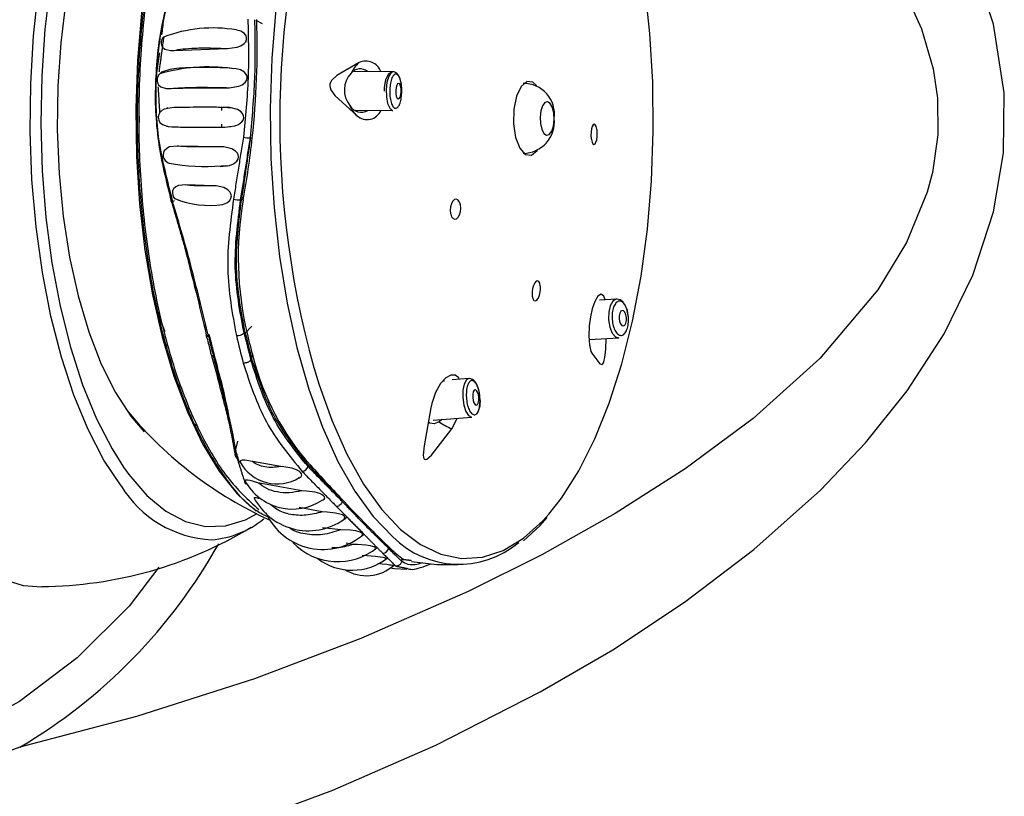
# Model space of a CAD drawing. Header units: millimetres. Extents: x 3813.37 to 3814.5, y 4795.07 to 4797.37.
# Tile 10 of 41: x 3813.7447 to 3813.8082, y 4795.9159 to 4795.9659. Entities that reach past the tile are written whole.
import ezdxf

# ---------------------------------------------------------------- set-up
doc = ezdxf.new("R2010")
doc.units = ezdxf.units.MM
doc.layers.add('SANINDUSA', color=3, linetype='Continuous')

msp = doc.modelspace()

# ---------------------------------------------------------------- linework, layer by layer
at = {"layer": 'SANINDUSA'}
for p, q in [((3813.760364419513, 4795.965650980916), (3813.75997327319, 4795.965863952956)), ((3813.754672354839, 4795.963928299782), (3813.758098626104, 4795.96405096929)), ((3813.768790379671, 4795.96255586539), (3813.766256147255, 4795.962574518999)), ((3813.757761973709, 4795.960054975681), (3813.757764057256, 4795.960258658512)), ((3813.76635362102, 4795.960073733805), (3813.768771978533, 4795.96005593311)), ((3813.757762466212, 4795.958984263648), (3813.757760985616, 4795.959172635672)), ((3813.757592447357, 4795.95772183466), (3813.754874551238, 4795.957761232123)), ((3813.757206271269, 4795.955206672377), (3813.755441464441, 4795.955267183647)), ((3813.754690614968, 4795.954226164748), (3813.754596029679, 4795.954202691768)), ((3813.759015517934, 4795.954298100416), (3813.758966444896, 4795.954308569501)), ((3813.759017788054, 4795.954299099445), (3813.759143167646, 4795.954353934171)), ((3813.783209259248, 4795.947905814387), (3813.7820813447, 4795.947841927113)), ((3813.759264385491, 4795.945703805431), (3813.759677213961, 4795.94615339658)), ((3813.759183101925, 4795.945721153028), (3813.759264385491, 4795.945703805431)), ((3813.781412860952, 4795.945299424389), (3813.78333038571, 4795.945409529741)), ((3813.7596565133, 4795.944150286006), (3813.759742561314, 4795.944257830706)), ((3813.7596565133, 4795.944150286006), (3813.759624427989, 4795.943972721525)), ((3813.772021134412, 4795.942643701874), (3813.772104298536, 4795.942638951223)), ((3813.773675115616, 4795.942783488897), (3813.772600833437, 4795.942700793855)), ((3813.774116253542, 4795.942501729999), (3813.774076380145, 4795.942564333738)), ((3813.751891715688, 4795.940351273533), (3813.752753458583, 4795.939342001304)), ((3813.771361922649, 4795.940098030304), (3813.773866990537, 4795.94029086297)), ((3813.771922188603, 4795.940141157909), (3813.771754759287, 4795.939989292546)), ((3813.772563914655, 4795.939535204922), (3813.772922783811, 4795.940218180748)), ((3813.758768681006, 4795.938738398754), (3813.758633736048, 4795.938206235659)), ((3813.761549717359, 4795.937113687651), (3813.759724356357, 4795.93742644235)), ((3813.751418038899, 4795.937076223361), (3813.751767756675, 4795.936591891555)), ((3813.763307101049, 4795.937111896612), (3813.763326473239, 4795.937219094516)), ((3813.763326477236, 4795.937219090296), (3813.763328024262, 4795.937222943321)), ((3813.762914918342, 4795.935550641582), (3813.760082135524, 4795.936068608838)), ((3813.765511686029, 4795.934860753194), (3813.765510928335, 4795.934857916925)), ((3813.764212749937, 4795.93418997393), (3813.762726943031, 4795.934475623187)), ((3813.765414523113, 4795.933034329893), (3813.764233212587, 4795.933158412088)), ((3813.767220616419, 4795.933205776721), (3813.767202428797, 4795.933105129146)), ((3813.766165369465, 4795.93209393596), (3813.765769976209, 4795.932175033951)), ((3813.769356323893, 4795.93111807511), (3813.76933695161, 4795.931010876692)), ((3813.769356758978, 4795.931123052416), (3813.769363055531, 4795.93119489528)), ((3813.769982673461, 4795.93102508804), (3813.769477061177, 4795.931110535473))]:
    msp.add_line(p, q, dxfattribs=at)
at = {"layer": 'SANINDUSA', "flags": 128}
for points in [[(3813.778270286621, 4795.92258654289), (3813.782937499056, 4795.925308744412), (3813.787566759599, 4795.928370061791), (3813.792026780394, 4795.931759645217), (3813.79631987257, 4795.935593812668), (3813.79921568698, 4795.938635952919), (3813.801908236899, 4795.941987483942), (3813.804291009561, 4795.945666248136), (3813.806143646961, 4795.949448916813), (3813.807483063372, 4795.95352795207), (3813.808116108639, 4795.957331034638), (3813.808169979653, 4795.961205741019), (3813.807481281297, 4795.965626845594), (3813.806103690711, 4795.96981861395), (3813.804224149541, 4795.973603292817), (3813.801962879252, 4795.977066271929), (3813.798374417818, 4795.981406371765), (3813.794442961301, 4795.985245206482), (3813.790321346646, 4795.988647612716), (3813.784030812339, 4795.993075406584), (3813.777631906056, 4795.996865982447), (3813.771225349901, 4796.000100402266), (3813.764911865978, 4796.002859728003)], [(3813.759853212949, 4795.995667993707), (3813.766234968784, 4795.99327225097), (3813.772725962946, 4795.990469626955), (3813.779336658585, 4795.987161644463), (3813.785943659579, 4795.983250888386), (3813.791966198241, 4795.978899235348), (3813.794884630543, 4795.976364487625), (3813.79765968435, 4795.973528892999), (3813.799865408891, 4795.970779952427), (3813.801786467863, 4795.96767217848), (3813.802838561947, 4795.965311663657), (3813.803581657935, 4795.962740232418), (3813.803857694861, 4795.960859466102), (3813.803881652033, 4795.958486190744), (3813.803533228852, 4795.956071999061), (3813.803200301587, 4795.954804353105), (3813.801874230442, 4795.951548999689), (3813.800022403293, 4795.94850386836), (3813.796276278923, 4795.944073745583), (3813.791981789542, 4795.940211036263), (3813.787607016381, 4795.936964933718), (3813.783098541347, 4795.934082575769), (3813.778374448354, 4795.931425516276), (3813.773631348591, 4795.929051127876)], [(3813.768753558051, 4795.98649928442), (3813.768007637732, 4795.985767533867), (3813.766798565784, 4795.984269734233), (3813.765667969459, 4795.982461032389), (3813.764630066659, 4795.980364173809), (3813.763697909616, 4795.978005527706), (3813.762883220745, 4795.975414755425), (3813.762196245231, 4795.972624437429), (3813.761645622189, 4795.969669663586), (3813.761238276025, 4795.966587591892), (3813.760979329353, 4795.963416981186), (3813.760872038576, 4795.960197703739), (3813.760917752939, 4795.95697024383), (3813.761115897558, 4795.953775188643), (3813.761463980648, 4795.950652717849), (3813.761957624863, 4795.94764209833), (3813.762590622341, 4795.944781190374), (3813.76335501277, 4795.942105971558), (3813.764241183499, 4795.93965008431), (3813.765237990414, 4795.937444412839), (3813.766332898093, 4795.935516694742), (3813.767512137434, 4795.933891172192), (3813.768760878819, 4795.932588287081), (3813.76877331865, 4795.932577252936)], [(3813.761291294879, 4795.985680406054), (3813.760493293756, 4795.985238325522), (3813.7592528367, 4795.984250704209), (3813.758069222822, 4795.982929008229), (3813.756958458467, 4795.981291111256), (3813.75593556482, 4795.979359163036), (3813.755014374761, 4795.977159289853), (3813.754207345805, 4795.974721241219), (3813.753525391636, 4795.97207798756), (3813.752977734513, 4795.969265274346), (3813.75257178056, 4795.966321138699), (3813.752313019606, 4795.963285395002), (3813.752204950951, 4795.960199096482), (3813.752249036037, 4795.957103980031), (3813.752444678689, 4795.954041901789), (3813.752789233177, 4795.951054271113), (3813.753278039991, 4795.948181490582), (3813.753904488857, 4795.945462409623), (3813.754660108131, 4795.942933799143), (3813.755534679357, 4795.940629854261), (3813.756516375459, 4795.938581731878), (3813.757591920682, 4795.936817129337), (3813.758746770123, 4795.935359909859), (3813.759965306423, 4795.934229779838)], [(3813.753255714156, 4795.984148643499), (3813.752680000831, 4795.98358625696), (3813.75153120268, 4795.982179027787), (3813.750459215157, 4795.980465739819), (3813.749478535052, 4795.978469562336), (3813.748602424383, 4795.976217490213), (3813.747842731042, 4795.973739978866), (3813.747209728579, 4795.971070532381), (3813.746711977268, 4795.968245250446), (3813.746356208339, 4795.965302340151), (3813.746147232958, 4795.962281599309), (3813.746087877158, 4795.959223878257), (3813.746178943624, 4795.956170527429), (3813.746419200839, 4795.953162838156), (3813.746805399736, 4795.950241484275), (3813.747332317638, 4795.947445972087), (3813.747992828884, 4795.944814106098), (3813.748778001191, 4795.942381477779), (3813.749677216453, 4795.940180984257), (3813.750678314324, 4795.938242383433), (3813.751418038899, 4795.937076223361)], [(3813.753306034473, 4795.98026821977), (3813.752394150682, 4795.97936303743), (3813.751356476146, 4795.977975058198), (3813.750402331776, 4795.976284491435), (3813.749547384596, 4795.9743190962), (3813.748805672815, 4795.972111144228), (3813.74818937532, 4795.96969689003), (3813.747708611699, 4795.967115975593), (3813.747371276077, 4795.96441077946), (3813.747182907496, 4795.961625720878), (3813.747146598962, 4795.958806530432), (3813.747262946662, 4795.955999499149), (3813.747530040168, 4795.953250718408), (3813.747943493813, 4795.95060532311), (3813.748496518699, 4795.948106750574), (3813.749180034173, 4795.945796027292), (3813.74998281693, 4795.943711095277), (3813.7508916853, 4795.941886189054), (3813.751891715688, 4795.940351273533)], [(3813.778820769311, 4795.934037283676), (3813.779639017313, 4795.935075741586), (3813.780758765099, 4795.936838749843), (3813.781788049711, 4795.938887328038), (3813.782713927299, 4795.941195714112), (3813.783524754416, 4795.94373487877), (3813.784210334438, 4795.946472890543), (3813.7847620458, 4795.949375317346), (3813.78517295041, 4795.952405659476), (3813.785437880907, 4795.955525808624), (3813.785553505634, 4795.958696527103), (3813.785518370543, 4795.961877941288), (3813.78533291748, 4795.965030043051), (3813.784999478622, 4795.968113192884), (3813.784843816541, 4795.969199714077)], [(3813.751258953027, 4795.935863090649), (3813.750154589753, 4795.937532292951), (3813.749137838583, 4795.939488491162), (3813.748221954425, 4795.941706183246), (3813.747418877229, 4795.944156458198), (3813.746739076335, 4795.946807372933), (3813.746191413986, 4795.949624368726), (3813.7457830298, 4795.952570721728), (3813.745519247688, 4795.955608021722), (3813.745403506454, 4795.958696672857), (3813.745437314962, 4795.961796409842), (3813.745620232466, 4795.964866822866), (3813.745949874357, 4795.967867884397)], [(3813.758098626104, 4795.96405096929), (3813.758744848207, 4795.964131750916), (3813.758984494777, 4795.964223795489), (3813.75920295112, 4795.964375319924), (3813.759297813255, 4795.964494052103), (3813.759352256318, 4795.964638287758), (3813.759352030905, 4795.964767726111), (3813.759315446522, 4795.964876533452), (3813.759212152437, 4795.96501426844), (3813.758986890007, 4795.965163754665), (3813.758693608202, 4795.965238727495)], [(3813.753991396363, 4795.964794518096), (3813.753954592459, 4795.964756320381), (3813.753884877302, 4795.964634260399), (3813.753842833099, 4795.964490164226), (3813.753839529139, 4795.964365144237), (3813.753861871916, 4795.964264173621), (3813.753929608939, 4795.964140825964), (3813.754084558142, 4795.964013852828), (3813.754436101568, 4795.963925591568), (3813.754672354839, 4795.963928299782), (3813.754672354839, 4795.963928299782)], [(3813.754405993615, 4795.962693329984), (3813.753870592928, 4795.962532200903), (3813.753677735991, 4795.962338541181), (3813.753617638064, 4795.962221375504), (3813.753583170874, 4795.962083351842), (3813.753583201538, 4795.961952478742), (3813.753608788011, 4795.961844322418), (3813.753679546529, 4795.961713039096), (3813.753833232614, 4795.961576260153), (3813.754162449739, 4795.961473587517), (3813.754360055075, 4795.961467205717)], [(3813.758221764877, 4795.961528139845), (3813.758845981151, 4795.961616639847), (3813.759061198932, 4795.961710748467), (3813.759252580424, 4795.961859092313), (3813.759341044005, 4795.9619849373), (3813.759385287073, 4795.96213548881), (3813.75937555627, 4795.962267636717), (3813.759329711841, 4795.962381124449), (3813.759210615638, 4795.962524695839), (3813.758963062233, 4795.962675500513), (3813.758681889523, 4795.962737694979)], [(3813.758682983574, 4795.962749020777), (3813.758417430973, 4795.962762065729), (3813.758367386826, 4795.962763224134)], [(3813.766601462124, 4795.963157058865), (3813.765152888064, 4795.962316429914), (3813.764817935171, 4795.961991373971), (3813.764747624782, 4795.961867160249), (3813.764713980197, 4795.96175473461), (3813.764707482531, 4795.961649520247), (3813.764722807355, 4795.961545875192), (3813.764781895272, 4795.961387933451), (3813.765042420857, 4795.961016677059), (3813.766470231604, 4795.959712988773)], [(3813.768789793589, 4795.962543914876), (3813.768675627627, 4795.962536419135), (3813.768473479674, 4795.962380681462), (3813.76837496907, 4795.962212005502), (3813.768307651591, 4795.962027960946), (3813.768256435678, 4795.961809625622), (3813.768220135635, 4795.961521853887), (3813.768211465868, 4795.961310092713)], [(3813.768790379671, 4795.96255586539), (3813.768657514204, 4795.962498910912), (3813.768505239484, 4795.962265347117), (3813.768394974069, 4795.961885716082), (3813.76834350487, 4795.96141781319), (3813.768358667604, 4795.960932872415), (3813.768438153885, 4795.960504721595), (3813.768569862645, 4795.960198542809), (3813.768733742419, 4795.960060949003), (3813.768771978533, 4795.96005593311)], [(3813.769327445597, 4795.961645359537), (3813.769319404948, 4795.961763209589), (3813.769291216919, 4795.961916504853), (3813.769228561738, 4795.962135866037), (3813.769145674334, 4795.962314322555), (3813.769026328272, 4795.962461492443), (3813.768857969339, 4795.962548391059), (3813.768789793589, 4795.962543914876)], [(3813.754360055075, 4795.961467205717), (3813.756142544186, 4795.961510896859), (3813.758221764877, 4795.961528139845)], [(3813.768956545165, 4795.96134808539), (3813.768962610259, 4795.96115410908), (3813.768994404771, 4795.960982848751), (3813.769047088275, 4795.960860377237), (3813.769112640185, 4795.960805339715), (3813.769181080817, 4795.960826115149), (3813.769241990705, 4795.960919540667), (3813.769286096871, 4795.961071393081), (3813.76930668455, 4795.961258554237), (3813.769300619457, 4795.961452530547), (3813.769268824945, 4795.961623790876), (3813.769216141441, 4795.96174626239), (3813.769150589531, 4795.961801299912), (3813.769082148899, 4795.961780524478), (3813.769021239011, 4795.96168709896), (3813.768977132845, 4795.961535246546), (3813.768956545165, 4795.96134808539)], [(3813.778027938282, 4795.961666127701), (3813.77779975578, 4795.961874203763), (3813.777404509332, 4795.961921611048), (3813.777031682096, 4795.961607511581), (3813.776738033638, 4795.960979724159), (3813.776568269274, 4795.960133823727), (3813.77654823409, 4795.959198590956), (3813.77668097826, 4795.95831640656), (3813.776946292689, 4795.957621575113), (3813.777303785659, 4795.957219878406), (3813.777699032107, 4795.957172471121), (3813.778071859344, 4795.957486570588), (3813.778093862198, 4795.957518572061)], [(3813.754531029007, 4795.96023970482), (3813.754047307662, 4795.960154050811), (3813.753887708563, 4795.960063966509), (3813.753748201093, 4795.959919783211), (3813.753687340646, 4795.959802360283), (3813.753655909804, 4795.95965940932), (3813.753661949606, 4795.959531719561), (3813.753691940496, 4795.959425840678), (3813.753769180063, 4795.959292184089), (3813.753934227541, 4795.95914604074), (3813.754293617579, 4795.959022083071), (3813.754530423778, 4795.959004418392)], [(3813.75426859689, 4795.96020303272), (3813.754245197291, 4795.960202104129), (3813.75420345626, 4795.960198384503)], [(3813.757952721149, 4795.958989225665), (3813.758592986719, 4795.959069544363), (3813.758825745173, 4795.959163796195), (3813.759032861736, 4795.959318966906), (3813.759118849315, 4795.95944025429), (3813.759162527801, 4795.959587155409), (3813.759152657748, 4795.959718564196), (3813.759107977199, 4795.959828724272), (3813.758994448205, 4795.959967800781), (3813.758758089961, 4795.960118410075), (3813.758268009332, 4795.96024302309), (3813.757954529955, 4795.960259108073)], [(3813.75833084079, 4795.960232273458), (3813.758241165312, 4795.960233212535), (3813.758144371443, 4795.960233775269)], [(3813.778674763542, 4795.958470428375), (3813.7788516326, 4795.958519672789), (3813.779007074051, 4795.958725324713), (3813.779117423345, 4795.959056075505), (3813.779165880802, 4795.959461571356), (3813.779145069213, 4795.959880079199), (3813.779058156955, 4795.960247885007), (3813.77891837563, 4795.960508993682), (3813.778747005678, 4795.960623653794), (3813.778570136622, 4795.96057440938), (3813.77841469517, 4795.960368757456), (3813.778304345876, 4795.960038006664), (3813.778255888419, 4795.959632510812), (3813.778276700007, 4795.95921400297), (3813.778363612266, 4795.958846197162), (3813.778503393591, 4795.958585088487), (3813.778674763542, 4795.958470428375)], [(3813.754206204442, 4795.959043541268), (3813.7542411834, 4795.959041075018), (3813.754272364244, 4795.959040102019)], [(3813.758141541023, 4795.959016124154), (3813.758251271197, 4795.959016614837), (3813.758340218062, 4795.959017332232)], [(3813.781564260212, 4795.958190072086), (3813.781606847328, 4795.958023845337), (3813.781664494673, 4795.957914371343), (3813.781731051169, 4795.957873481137), (3813.781799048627, 4795.957906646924), (3813.781860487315, 4795.958010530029), (3813.781908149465, 4795.958172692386), (3813.781936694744, 4795.958373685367), (3813.781943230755, 4795.958590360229), (3813.781927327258, 4795.958798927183), (3813.781918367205, 4795.958856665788), (3813.781875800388, 4795.959022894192), (3813.781818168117, 4795.959132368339), (3813.781751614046, 4795.959173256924), (3813.781683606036, 4795.959140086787), (3813.78162214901, 4795.959036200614), (3813.781574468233, 4795.958874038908), (3813.781545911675, 4795.958673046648), (3813.781539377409, 4795.958456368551), (3813.781555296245, 4795.958247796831), (3813.781564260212, 4795.958190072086)], [(3813.754874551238, 4795.957761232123), (3813.754385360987, 4795.957706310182), (3813.754201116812, 4795.957619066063), (3813.754045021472, 4795.957462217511), (3813.753991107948, 4795.957347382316), (3813.753968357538, 4795.957208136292), (3813.753981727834, 4795.957081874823), (3813.75401900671, 4795.956973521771), (3813.754108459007, 4795.956834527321), (3813.754292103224, 4795.956681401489), (3813.754356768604, 4795.956659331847)], [(3813.757637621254, 4795.956457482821), (3813.758252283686, 4795.956523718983), (3813.758506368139, 4795.956622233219), (3813.758727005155, 4795.956797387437), (3813.758800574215, 4795.956918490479), (3813.758831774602, 4795.957062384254), (3813.758813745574, 4795.957191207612), (3813.758762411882, 4795.957301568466), (3813.758639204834, 4795.957441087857), (3813.758391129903, 4795.957589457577), (3813.757882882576, 4795.957707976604), (3813.757592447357, 4795.95772183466)], [(3813.757715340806, 4795.956483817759), (3813.758058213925, 4795.956492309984), (3813.758114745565, 4795.956494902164)], [(3813.755441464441, 4795.955267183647), (3813.754958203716, 4795.955228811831), (3813.754781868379, 4795.955149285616), (3813.754637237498, 4795.955002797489), (3813.754583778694, 4795.954878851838), (3813.754568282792, 4795.954729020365), (3813.754591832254, 4795.95459410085), (3813.754642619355, 4795.954474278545), (3813.754716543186, 4795.954375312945)], [(3813.757820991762, 4795.954009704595), (3813.757862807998, 4795.954013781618), (3813.758085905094, 4795.954105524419), (3813.758273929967, 4795.95426841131), (3813.758343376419, 4795.954399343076), (3813.758365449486, 4795.954553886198), (3813.758337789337, 4795.954690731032), (3813.758275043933, 4795.954810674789), (3813.758138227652, 4795.954954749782), (3813.757885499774, 4795.955096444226), (3813.757395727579, 4795.955197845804), (3813.757206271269, 4795.955206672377), (3813.757206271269, 4795.955206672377)], [(3813.773115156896, 4795.954034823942), (3813.773051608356, 4795.954199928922), (3813.772960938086, 4795.954309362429), (3813.772853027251, 4795.954351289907), (3813.772739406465, 4795.954320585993), (3813.772632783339, 4795.954219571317), (3813.772545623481, 4795.954058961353), (3813.7724883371, 4795.95385730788), (3813.772467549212, 4795.953638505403), (3813.772485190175, 4795.95342798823), (3813.772498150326, 4795.95336823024), (3813.772561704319, 4795.953203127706), (3813.772652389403, 4795.953093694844), (3813.772760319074, 4795.953051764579), (3813.772873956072, 4795.953082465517), (3813.772980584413, 4795.953183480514), (3813.77306773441, 4795.953344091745), (3813.773125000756, 4795.953545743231), (3813.773145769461, 4795.953764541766), (3813.773128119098, 4795.953975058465), (3813.773115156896, 4795.954034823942)], [(3813.777755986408, 4795.948099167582), (3813.777794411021, 4795.947932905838), (3813.777857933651, 4795.94782302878), (3813.777938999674, 4795.947782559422), (3813.778028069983, 4795.947815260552), (3813.778115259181, 4795.947916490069), (3813.778191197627, 4795.948074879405), (3813.778247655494, 4795.948273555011), (3813.778278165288, 4795.948491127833), (3813.778278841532, 4795.948703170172), (3813.778272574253, 4795.948765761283), (3813.778234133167, 4795.94893202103), (3813.778170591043, 4795.94904189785), (3813.778089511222, 4795.949082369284), (3813.778000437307, 4795.949049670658), (3813.777913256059, 4795.948948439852), (3813.777837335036, 4795.94879004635), (3813.777780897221, 4795.948591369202), (3813.777750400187, 4795.948373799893), (3813.777749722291, 4795.94816176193), (3813.777755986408, 4795.948099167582)], [(3813.782452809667, 4795.947863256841), (3813.782377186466, 4795.948092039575), (3813.782194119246, 4795.948226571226), (3813.781980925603, 4795.948097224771), (3813.781778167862, 4795.947742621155), (3813.781623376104, 4795.947279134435), (3813.781510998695, 4795.946764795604), (3813.781431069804, 4795.94617132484), (3813.781399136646, 4795.945534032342), (3813.78143334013, 4795.944949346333), (3813.781538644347, 4795.944517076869), (3813.781595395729, 4795.944409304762), (3813.781595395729, 4795.944409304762)], [(3813.782775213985, 4795.947477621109), (3813.78267898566, 4795.947055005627), (3813.782666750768, 4795.946638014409)], [(3813.783209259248, 4795.947905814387), (3813.783162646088, 4795.94790294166), (3813.782945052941, 4795.947775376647), (3813.782775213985, 4795.947477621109)], [(3813.783954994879, 4795.946697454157), (3813.783881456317, 4795.947160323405), (3813.78383127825, 4795.947318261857), (3813.783727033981, 4795.947542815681), (3813.783594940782, 4795.9477226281), (3813.783420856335, 4795.947855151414), (3813.783221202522, 4795.947903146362)], [(3813.783781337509, 4795.946348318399), (3813.783819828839, 4795.946517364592), (3813.78382301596, 4795.946710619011), (3813.783790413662, 4795.946898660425), (3813.783726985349, 4795.947052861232), (3813.783642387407, 4795.947149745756), (3813.783549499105, 4795.947174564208), (3813.783462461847, 4795.947123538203), (3813.783394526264, 4795.947004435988), (3813.783356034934, 4795.946835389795), (3813.783352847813, 4795.946642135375), (3813.783385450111, 4795.946454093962), (3813.783448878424, 4795.946299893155), (3813.783533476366, 4795.946203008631), (3813.783626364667, 4795.946178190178), (3813.783713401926, 4795.946229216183), (3813.783781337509, 4795.946348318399)], [(3813.782666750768, 4795.946638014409), (3813.782671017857, 4795.946571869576), (3813.782752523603, 4795.946101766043), (3813.782911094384, 4795.945716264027), (3813.78312258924, 4795.945474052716), (3813.78333038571, 4795.945409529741)], [(3813.781595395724, 4795.944409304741), (3813.78211153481, 4795.943739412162), (3813.782256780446, 4795.94369527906), (3813.782302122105, 4795.943730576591), (3813.782338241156, 4795.943789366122), (3813.782368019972, 4795.943866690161), (3813.782393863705, 4795.943962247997), (3813.782427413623, 4795.94413982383), (3813.782485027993, 4795.94466708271), (3813.782506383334, 4795.945362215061)], [(3813.773051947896, 4795.942735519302), (3813.773017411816, 4795.942819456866), (3813.772777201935, 4795.943004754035), (3813.772506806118, 4795.94300445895), (3813.772191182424, 4795.942830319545), (3813.771847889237, 4795.942453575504), (3813.771527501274, 4795.941883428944), (3813.771283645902, 4795.941178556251), (3813.771220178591, 4795.940894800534)], [(3813.764016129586, 4795.94237558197), (3813.764834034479, 4795.940090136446), (3813.765809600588, 4795.937899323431), (3813.766882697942, 4795.935980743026), (3813.768039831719, 4795.934358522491), (3813.769266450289, 4795.933053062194), (3813.770547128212, 4795.932080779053), (3813.771865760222, 4795.931453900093), (3813.773205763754, 4795.931180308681), (3813.774550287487, 4795.931263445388), (3813.775882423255, 4795.931702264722), (3813.777185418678, 4795.932491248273), (3813.778442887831, 4795.933620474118), (3813.778820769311, 4795.934037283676)], [(3813.773675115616, 4795.942783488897), (3813.773512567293, 4795.942694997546), (3813.773368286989, 4795.942429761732), (3813.77328532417, 4795.942028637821), (3813.773276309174, 4795.941552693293), (3813.773342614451, 4795.941074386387), (3813.773474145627, 4795.940666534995), (3813.773650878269, 4795.940391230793), (3813.773845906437, 4795.940290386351), (3813.773866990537, 4795.94029086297)], [(3813.773988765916, 4795.942653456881), (3813.773915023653, 4795.942720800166), (3813.773727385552, 4795.942783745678), (3813.773673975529, 4795.942772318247)], [(3813.774076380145, 4795.942564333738), (3813.774062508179, 4795.942586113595), (3813.773988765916, 4795.942653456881)], [(3813.774066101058, 4795.941105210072), (3813.774144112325, 4795.941064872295), (3813.774217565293, 4795.941100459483), (3813.774275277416, 4795.941206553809), (3813.774308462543, 4795.941367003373), (3813.774312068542, 4795.941557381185), (3813.77428554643, 4795.941748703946), (3813.77423293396, 4795.941911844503), (3813.774162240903, 4795.942021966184), (3813.774084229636, 4795.94206230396), (3813.774010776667, 4795.942026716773), (3813.773953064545, 4795.941920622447), (3813.773919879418, 4795.941760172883), (3813.773916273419, 4795.941569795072), (3813.773942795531, 4795.941378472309), (3813.773995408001, 4795.941215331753), (3813.774066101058, 4795.941105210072)], [(3813.771220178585, 4795.940894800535), (3813.770780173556, 4795.938450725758), (3813.770728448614, 4795.93785336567), (3813.770740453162, 4795.937709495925), (3813.770767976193, 4795.937622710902), (3813.770807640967, 4795.937577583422), (3813.770858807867, 4795.937564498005), (3813.770956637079, 4795.937596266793), (3813.77125365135, 4795.937848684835), (3813.772563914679, 4795.939535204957)], [(3813.771754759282, 4795.939989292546), (3813.771439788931, 4795.939864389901), (3813.771152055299, 4795.939902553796), (3813.771056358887, 4795.940002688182)], [(3813.759724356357, 4795.93742644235), (3813.759230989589, 4795.937527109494), (3813.759067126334, 4795.937529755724), (3813.758953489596, 4795.937485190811), (3813.758929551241, 4795.93742716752), (3813.758944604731, 4795.937370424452)], [(3813.762644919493, 4795.936353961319), (3813.7627280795, 4795.936373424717), (3813.762874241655, 4795.936468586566), (3813.762909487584, 4795.936548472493), (3813.76289090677, 4795.936644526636), (3813.762827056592, 4795.936730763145), (3813.762732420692, 4795.936807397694), (3813.762556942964, 4795.936901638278), (3813.762265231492, 4795.937000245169), (3813.761743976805, 4795.937092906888), (3813.761549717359, 4795.937113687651), (3813.761549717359, 4795.937113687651)], [(3813.751767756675, 4795.936591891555), (3813.752930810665, 4795.935251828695), (3813.754151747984, 4795.934240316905), (3813.755414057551, 4795.933571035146), (3813.756700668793, 4795.933253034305), (3813.757994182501, 4795.9332906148), (3813.759277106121, 4795.933683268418), (3813.760038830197, 4795.934089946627)], [(3813.760082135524, 4795.936068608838), (3813.759574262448, 4795.936214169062), (3813.759402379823, 4795.936241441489), (3813.759282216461, 4795.936223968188), (3813.759259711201, 4795.936186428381), (3813.759272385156, 4795.936144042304)], [(3813.764231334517, 4795.934945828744), (3813.764350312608, 4795.935015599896), (3813.764385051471, 4795.935082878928), (3813.764370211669, 4795.935162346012), (3813.764311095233, 4795.935232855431), (3813.764224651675, 4795.93529282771), (3813.764057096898, 4795.935368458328), (3813.763761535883, 4795.935450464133), (3813.763212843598, 4795.935528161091), (3813.762914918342, 4795.935550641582), (3813.762914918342, 4795.935550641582)], [(3813.76016596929, 4795.93503938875), (3813.760111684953, 4795.93505838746), (3813.759965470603, 4795.93509576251), (3813.759861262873, 4795.935100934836), (3813.759835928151, 4795.935078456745), (3813.759844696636, 4795.935053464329)], [(3813.765642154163, 4795.93374758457), (3813.765681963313, 4795.933808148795), (3813.76567026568, 4795.933879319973), (3813.765611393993, 4795.933940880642), (3813.765526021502, 4795.933990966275), (3813.765361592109, 4795.934052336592), (3813.765070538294, 4795.934117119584), (3813.764534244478, 4795.934174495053), (3813.764212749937, 4795.93418997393), (3813.764212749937, 4795.93418997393)], [(3813.777181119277, 4795.93232674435), (3813.77826678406, 4795.93330968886), (3813.778707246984, 4795.933827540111)], [(3813.766790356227, 4795.932685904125), (3813.76682342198, 4795.93273507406), (3813.766812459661, 4795.932787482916), (3813.766794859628, 4795.93280927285), (3813.766713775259, 4795.932863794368), (3813.766597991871, 4795.932908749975), (3813.766386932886, 4795.932959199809), (3813.766018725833, 4795.933006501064), (3813.765414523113, 4795.933034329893), (3813.765414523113, 4795.933034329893)], [(3813.767630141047, 4795.931811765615), (3813.767657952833, 4795.931843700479), (3813.767641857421, 4795.931891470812), (3813.767579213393, 4795.931931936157), (3813.767490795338, 4795.93196422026), (3813.76732266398, 4795.932002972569), (3813.767027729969, 4795.932043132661), (3813.766487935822, 4795.932080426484), (3813.766165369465, 4795.93209393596)], [(3813.768298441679, 4795.931136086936), (3813.768323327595, 4795.931161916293), (3813.768300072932, 4795.93119537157), (3813.768233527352, 4795.931224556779), (3813.76814079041, 4795.931249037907), (3813.76796531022, 4795.931279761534), (3813.767661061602, 4795.931314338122), (3813.767103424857, 4795.931356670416), (3813.766802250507, 4795.931377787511), (3813.766802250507, 4795.931377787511)], [(3813.769979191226, 4795.93099525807), (3813.771600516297, 4795.930805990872), (3813.772952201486, 4795.93079021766)], [(3813.753703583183, 4795.930619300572), (3813.751787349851, 4795.928117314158), (3813.748442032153, 4795.92477949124), (3813.744721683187, 4795.921964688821), (3813.740904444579, 4795.919876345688), (3813.737028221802, 4795.918470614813), (3813.733130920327, 4795.917703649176), (3813.729900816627, 4795.917526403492)], [(3813.768766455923, 4795.930696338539), (3813.768779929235, 4795.930705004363), (3813.768748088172, 4795.93072604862), (3813.76867217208, 4795.930746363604), (3813.768566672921, 4795.930765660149), (3813.768377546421, 4795.930791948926), (3813.768070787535, 4795.93082622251), (3813.76780542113, 4795.930853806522)], [(3813.768588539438, 4795.930585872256), (3813.768880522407, 4795.930533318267), (3813.769681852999, 4795.930499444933)], [(3813.746143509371, 4795.92934286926), (3813.744965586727, 4795.929431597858), (3813.743595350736, 4795.929862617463)], [(3813.773631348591, 4795.929051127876), (3813.766714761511, 4795.926020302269), (3813.759860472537, 4795.923438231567)], [(3813.759860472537, 4795.923438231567), (3813.752249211, 4795.921005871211), (3813.744746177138, 4795.919031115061)], [(3813.764911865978, 4795.916247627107), (3813.771535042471, 4795.919154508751), (3813.778270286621, 4795.92258654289)], [(3813.744746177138, 4795.919031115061), (3813.740408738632, 4795.917428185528), (3813.73607153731, 4795.916644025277), (3813.733954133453, 4795.916567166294), (3813.732484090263, 4795.916654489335), (3813.731087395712, 4795.916886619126), (3813.73044314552, 4795.917085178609), (3813.73007328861, 4795.917277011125), (3813.729929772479, 4795.917425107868), (3813.729913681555, 4795.917459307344), (3813.729902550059, 4795.917502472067), (3813.729900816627, 4795.917526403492)], [(3813.750350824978, 4795.911336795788), (3813.757553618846, 4795.913527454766), (3813.764911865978, 4795.916247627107)]]:
    msp.add_lwpolyline(points, dxfattribs=at)
at = {"layer": 'SANINDUSA'}
for centre, radius, start, end in [((3813.820461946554, 4795.959468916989), 0.0589772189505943, 161.1376825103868, 196.8477458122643), ((3813.705387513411, 4795.964180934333), 0.05464354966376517, 353.8187861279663, 1.817011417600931), ((3813.757186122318, 4795.956456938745), 0.008920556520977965, 80.26240238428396, 110.9383987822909), ((3813.756863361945, 4795.951944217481), 0.01092304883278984, 82.08564114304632, 106.491465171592), ((3813.767996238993, 4795.961585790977), 0.002101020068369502, 131.5946976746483, 155.5331120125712), ((3813.76666239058, 4795.962019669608), 0.0007245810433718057, 49.1841301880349, 142.9770914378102), ((3813.767023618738, 4795.962197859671), 0.001047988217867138, 20.31116464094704, 113.7549474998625), ((3813.767202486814, 4795.961372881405), 0.0015570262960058, 135.9241416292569, 219.7116689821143), ((3813.777196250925, 4795.959804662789), 0.001996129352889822, 352.5846871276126, 90.71253689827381), ((3813.767594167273, 4795.960995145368), 0.001705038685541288, 201.2181066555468, 228.7622656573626), ((3813.766731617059, 4795.960776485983), 0.0008289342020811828, 208.7278319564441, 301.2455132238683), ((3813.767109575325, 4795.960428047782), 0.0009592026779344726, 228.1996803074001, 337.5431643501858), ((3813.777125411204, 4795.959352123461), 0.002059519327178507, 271.2474608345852, 5.430731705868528), ((3813.702486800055, 4795.96454996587), 0.05756715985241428, 349.7402346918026, 353.7644868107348), ((3813.759579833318, 4795.960947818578), 0.002650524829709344, 260.4406849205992, 270.3094525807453), ((3813.756787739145, 4795.970948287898), 0.01449418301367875, 260.3448057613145, 273.6693346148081), ((3813.756945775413, 4795.959779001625), 0.005839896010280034, 247.6177340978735, 278.6232385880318), ((3813.758814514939, 4795.955213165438), 0.0009172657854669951, 250.3475016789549, 279.5340386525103), ((3813.780009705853, 4795.950594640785), 0.02120191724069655, 169.9443139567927, 193.3518993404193), ((3813.801575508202, 4795.956450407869), 0.04594401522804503, 193.6011773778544, 194.7313577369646), ((3813.75874133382, 4795.946192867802), 0.000646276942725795, 265.5629504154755, 313.1223473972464), ((3813.805151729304, 4795.956334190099), 0.04769589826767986, 193.0695679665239, 195.2629671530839), ((3813.804877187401, 4795.956390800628), 0.04684804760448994, 193.1864368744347, 195.1460982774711), ((3813.805011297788, 4795.95638958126), 0.04686614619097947, 193.1864368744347, 195.1460982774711), ((3813.802229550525, 4795.95639651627), 0.04674359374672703, 193.6011773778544, 194.7313577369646), ((3813.802648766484, 4795.956377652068), 0.04703353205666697, 193.3626096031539, 194.9699254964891), ((3813.775804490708, 4795.948199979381), 0.01653638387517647, 194.1969422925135, 221.6361020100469), ((3813.772564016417, 4795.941552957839), 0.001819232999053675, 0.9865307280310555, 31.43447830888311), ((3813.77288616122, 4795.941290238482), 0.001525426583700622, 329.1038548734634, 11.11391837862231), ((3813.771523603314, 4795.957087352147), 0.0257468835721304, 219.7923658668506, 245.5268414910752), ((3813.776385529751, 4795.947293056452), 0.008648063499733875, 237.6242722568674, 243.7745637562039), ((3813.761314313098, 4795.938716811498), 0.002724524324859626, 208.8964760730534, 301.6844150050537), ((3813.762782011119, 4795.93733957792), 0.0005723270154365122, 285.8641099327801, 336.5582324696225), ((3813.871796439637, 4796.035376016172), 0.1462048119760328, 222.1756614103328, 223.436161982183), ((3813.762303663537, 4795.937848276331), 0.003476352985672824, 208.619042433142, 303.6103041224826), ((3813.757465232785, 4795.939662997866), 0.007277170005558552, 211.4778069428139, 267.1361256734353), ((3813.76332872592, 4795.93692669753), 0.00395401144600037, 207.4255080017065, 308.6462639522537), ((3813.848385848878, 4796.013064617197), 0.1138653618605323, 223.383145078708, 224.6088613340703), ((3813.764261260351, 4795.935792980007), 0.004023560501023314, 204.2256635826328, 311.546226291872), ((3813.756649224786, 4795.938359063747), 0.005981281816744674, 274.3379283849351, 309.4467738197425), ((3813.745976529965, 4795.955730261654), 0.02634948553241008, 270.3707162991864, 301.2346079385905), ((3813.800142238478, 4795.965303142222), 0.04597893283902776, 224.4561892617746, 226.6883017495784), ((3813.765215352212, 4795.934967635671), 0.003986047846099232, 223.4799928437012, 309.7120686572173), ((3813.773019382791, 4795.936800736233), 0.005988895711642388, 224.8472428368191, 310.1761188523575), ((3813.726934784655, 4795.949240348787), 0.03506912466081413, 300.5236412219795, 330.8093384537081), ((3813.768104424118, 4795.93190737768), 0.0003812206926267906, 271.7193790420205, 351.6597961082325), ((3813.774053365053, 4795.937431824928), 0.007803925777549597, 225.6920696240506, 234.0973032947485), ((3813.766155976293, 4795.934062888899), 0.003632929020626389, 232.5596885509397, 308.4282886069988), ((3813.767069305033, 4795.932748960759), 0.002672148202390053, 238.3510401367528, 311.7768669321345)]:
    msp.add_arc(centre, radius, start, end, dxfattribs=at)
for points, knots in [([(3813.761151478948, 4795.985320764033), (3813.760959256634, 4795.985248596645), (3813.760042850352, 4795.98490454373), (3813.758501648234, 4795.983294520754), (3813.756632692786, 4795.980540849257), (3813.755038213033, 4795.976902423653), (3813.753771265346, 4795.972617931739), (3813.752882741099, 4795.967825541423), (3813.752406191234, 4795.962716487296), (3813.752360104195, 4795.957485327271), (3813.752746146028, 4795.952333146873), (3813.753549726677, 4795.947459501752), (3813.754739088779, 4795.943045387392), (3813.756271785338, 4795.939284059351), (3813.758076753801, 4795.936231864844), (3813.759445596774, 4795.934967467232), (3813.76013001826, 4795.934335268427)], [0, 0, 0, 0, 0.02000937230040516, 0.09539326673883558, 0.1707771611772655, 0.2461610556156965, 0.3215449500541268, 0.3969288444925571, 0.4723127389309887, 0.5476966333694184, 0.6230805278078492, 0.698464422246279, 0.7738483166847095, 0.8492322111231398, 0.9246161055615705, 1, 1, 1, 1]), ([(3813.760759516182, 4795.933833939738), (3813.760503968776, 4795.933959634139), (3813.759525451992, 4795.93444093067), (3813.757949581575, 4795.936295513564), (3813.756132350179, 4795.939303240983), (3813.754609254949, 4795.943155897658), (3813.753430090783, 4795.947620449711), (3813.752642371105, 4795.952548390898), (3813.75227630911, 4795.957743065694), (3813.75234400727, 4795.96301089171), (3813.752850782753, 4795.968132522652), (3813.753747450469, 4795.972972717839), (3813.754656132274, 4795.975734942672), (3813.755110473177, 4795.977116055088)], [0, 0, 0, 0, 0.03414017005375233, 0.1307261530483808, 0.2273121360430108, 0.3238981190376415, 0.4204841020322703, 0.517070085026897, 0.6136560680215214, 0.7102420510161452, 0.8068280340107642, 0.9034140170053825, 1, 1, 1, 1]), ([(3813.755080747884, 4795.969682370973), (3813.75466245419, 4795.96843669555), (3813.753825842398, 4795.96594527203), (3813.753396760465, 4795.962010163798), (3813.753525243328, 4795.958055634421), (3813.754169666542, 4795.955503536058), (3813.754491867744, 4795.95422752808)], [0, 0, 0, 0, 0.2499924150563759, 0.499999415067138, 0.7500077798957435, 1, 1, 1, 1]), ([(3813.75455311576, 4795.954269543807), (3813.75422718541, 4795.955542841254), (3813.753575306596, 4795.958089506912), (3813.753443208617, 4795.962039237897), (3813.753875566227, 4795.965969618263), (3813.75471920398, 4795.968455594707), (3813.755141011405, 4795.969698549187)], [0, 0, 0, 0, 0.2499931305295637, 0.5000001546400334, 0.7500068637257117, 1, 1, 1, 1]), ([(3813.753896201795, 4795.96492835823), (3813.75393180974, 4795.965254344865), (3813.754110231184, 4795.96688777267), (3813.754707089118, 4795.968425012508), (3813.755184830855, 4795.969655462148)], [0, 0, 0, 0, 0.1995721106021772, 0.9999999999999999, 0.9999999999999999, 0.9999999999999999, 0.9999999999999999]), ([(3813.759429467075, 4795.965939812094), (3813.759460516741, 4795.964682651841), (3813.759522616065, 4795.962168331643), (3813.75926731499, 4795.959612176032), (3813.759139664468, 4795.958334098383)], [0, 0, 0, 0, 0.5000000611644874, 1, 1, 1, 1]), ([(3813.759594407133, 4795.958299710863), (3813.759711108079, 4795.959580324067), (3813.759944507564, 4795.962141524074), (3813.759904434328, 4795.964653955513), (3813.759884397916, 4795.965910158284)], [0, 0, 0, 0, 0.5000051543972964, 1, 1, 1, 1]), ([(3813.754672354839, 4795.963928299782), (3813.754844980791, 4795.963963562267), (3813.755189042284, 4795.964033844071), (3813.756016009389, 4795.964086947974), (3813.75700021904, 4795.964098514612), (3813.75773185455, 4795.96406684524), (3813.758098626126, 4795.964050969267)], [0, 0, 0, 0, 0.2511814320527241, 0.5006307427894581, 0.749664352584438, 1, 1, 1, 1]), ([(3813.754596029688, 4795.954202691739), (3813.754263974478, 4795.955478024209), (3813.753599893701, 4795.958028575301), (3813.75337773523, 4795.961296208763), (3813.75366199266, 4795.963190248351), (3813.753751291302, 4795.963785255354)], [0, 0, 0, 0, 0.4068499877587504, 0.8136636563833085, 1, 1, 1, 1]), ([(3813.758270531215, 4795.962793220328), (3813.757847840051, 4795.962808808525), (3813.757004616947, 4795.962839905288), (3813.755866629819, 4795.962832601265), (3813.754931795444, 4795.96278662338), (3813.754581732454, 4795.962724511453), (3813.754405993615, 4795.962693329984)], [0, 0, 0, 0, 0.2501380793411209, 0.4989983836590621, 0.7484868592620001, 1, 1, 1, 1]), ([(3813.769332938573, 4795.961645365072), (3813.769313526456, 4795.961774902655), (3813.769274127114, 4795.962037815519), (3813.769152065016, 4795.962310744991), (3813.769003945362, 4795.962437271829), (3813.768847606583, 4795.962390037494), (3813.768709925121, 4795.962177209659), (3813.768606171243, 4795.961832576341), (3813.768583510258, 4795.961546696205), (3813.768572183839, 4795.961403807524)], [0, 0, 0, 0, 0.1392347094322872, 0.2825944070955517, 0.4260848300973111, 0.5696992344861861, 0.7132649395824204, 0.8566840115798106, 1, 1, 1, 1]), ([(3813.754360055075, 4795.961467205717), (3813.754535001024, 4795.961486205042), (3813.75488373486, 4795.961524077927), (3813.75581701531, 4795.961552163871), (3813.756954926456, 4795.961556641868), (3813.757798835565, 4795.96153765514), (3813.758221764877, 4795.961528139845)], [0, 0, 0, 0, 0.2511823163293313, 0.5007019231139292, 0.7497742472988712, 1, 1, 1, 1]), ([(3813.769348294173, 4795.961205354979), (3813.769353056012, 4795.961356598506), (3813.76935795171, 4795.961512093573), (3813.76933360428, 4795.961641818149), (3813.769332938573, 4795.961645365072)], [0, 0, 0, 0, 0.9726580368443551, 0.9999999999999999, 0.9999999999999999, 0.9999999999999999, 0.9999999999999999]), ([(3813.757954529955, 4795.960259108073), (3813.757587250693, 4795.960261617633), (3813.756854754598, 4795.960266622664), (3813.755870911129, 4795.960264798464), (3813.755044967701, 4795.960256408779), (3813.754702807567, 4795.960245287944), (3813.754531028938, 4795.960239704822)], [0, 0, 0, 0, 0.2502499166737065, 0.4990945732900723, 0.7485246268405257, 1, 1, 1, 1]), ([(3813.754530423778, 4795.959004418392), (3813.754701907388, 4795.959000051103), (3813.755043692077, 4795.958991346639), (3813.755868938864, 4795.958984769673), (3813.756852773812, 4795.958983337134), (3813.757585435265, 4795.958987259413), (3813.757952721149, 4795.958989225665)], [0, 0, 0, 0, 0.2511814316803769, 0.5006307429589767, 0.7496643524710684, 1, 1, 1, 1]), ([(3813.757592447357, 4795.95772183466), (3813.757306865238, 4795.95771768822), (3813.756737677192, 4795.957709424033), (3813.75597333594, 4795.957713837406), (3813.75531810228, 4795.957729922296), (3813.755022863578, 4795.957750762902), (3813.754874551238, 4795.957761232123)], [0, 0, 0, 0, 0.250425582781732, 0.499118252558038, 0.7483834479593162, 1, 1, 1, 1]), ([(3813.757206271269, 4795.955206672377), (3813.757024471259, 4795.955201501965), (3813.756662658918, 4795.955191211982), (3813.756174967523, 4795.95519877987), (3813.755749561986, 4795.955222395), (3813.755544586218, 4795.955252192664), (3813.755441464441, 4795.955267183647)], [0, 0, 0, 0, 0.2507447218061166, 0.4990238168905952, 0.7479626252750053, 1, 1, 1, 1]), ([(3813.754491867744, 4795.95422752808), (3813.754481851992, 4795.954226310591), (3813.754460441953, 4795.954223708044), (3813.754463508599, 4795.954231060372), (3813.754493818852, 4795.954246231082), (3813.754534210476, 4795.954262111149), (3813.75455311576, 4795.954269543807)], [0, 0, 0, 0, 0.2338830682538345, 0.4999569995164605, 0.7659550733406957, 1, 1, 1, 1]), ([(3813.756888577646, 4795.945507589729), (3813.756550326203, 4795.946913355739), (3813.756042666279, 4795.949023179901), (3813.755230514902, 4795.952022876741), (3813.754778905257, 4795.953520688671), (3813.75455311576, 4795.954269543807)], [0, 0, 0, 0, 0.4995993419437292, 0.7498166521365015, 1, 1, 1, 1]), ([(3813.758506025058, 4795.954349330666), (3813.758303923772, 4795.95284179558), (3813.757899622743, 4795.94982599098), (3813.758427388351, 4795.94697458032), (3813.758691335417, 4795.945548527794)], [0, 0, 0, 0, 0.4998782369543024, 1, 1, 1, 1]), ([(3813.759183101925, 4795.945721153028), (3813.75892092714, 4795.947110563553), (3813.758396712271, 4795.949888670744), (3813.758776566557, 4795.952835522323), (3813.758966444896, 4795.954308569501)], [0, 0, 0, 0, 0.5001284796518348, 1, 1, 1, 1]), ([(3813.759264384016, 4795.945703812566), (3813.759003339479, 4795.947097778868), (3813.758481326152, 4795.949885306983), (3813.758837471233, 4795.952827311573), (3813.759015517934, 4795.954298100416)], [0, 0, 0, 0, 0.5000725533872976, 1, 1, 1, 1]), ([(3813.755375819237, 4795.951182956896), (3813.755376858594, 4795.951175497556), (3813.755385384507, 4795.951114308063), (3813.755416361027, 4795.951012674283), (3813.755457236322, 4795.950844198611), (3813.755521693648, 4795.950597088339), (3813.755634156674, 4795.950157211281), (3813.755833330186, 4795.949376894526), (3813.75622902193, 4795.947788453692), (3813.756536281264, 4795.946497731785), (3813.756750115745, 4795.945599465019)], [0, 0, 0, 0, 0.003793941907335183, 0.03112197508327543, 0.05260217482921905, 0.09096297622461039, 0.1594652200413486, 0.2817854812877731, 0.5001648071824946, 1, 1, 1, 1]), ([(3813.782998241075, 4795.947394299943), (3813.782964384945, 4795.947274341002), (3813.782896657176, 4795.947034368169), (3813.78289303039, 4795.946588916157), (3813.782965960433, 4795.946162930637), (3813.783110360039, 4795.945811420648), (3813.783303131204, 4795.94559027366), (3813.783513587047, 4795.945535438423), (3813.783715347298, 4795.945645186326), (3813.783808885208, 4795.945841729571), (3813.783855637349, 4795.945939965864)], [0, 0, 0, 0, 0.1248186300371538, 0.2496944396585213, 0.3746571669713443, 0.4997338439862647, 0.6249185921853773, 0.7500608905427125, 0.875075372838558, 0.9999999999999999, 0.9999999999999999, 0.9999999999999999, 0.9999999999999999]), ([(3813.756750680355, 4795.945596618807), (3813.756754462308, 4795.945586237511), (3813.756762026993, 4795.945565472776), (3813.756791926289, 4795.945539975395), (3813.756833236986, 4795.945519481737), (3813.756870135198, 4795.945511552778), (3813.756888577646, 4795.945507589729)], [0, 0, 0, 0, 0.2500384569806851, 0.50012848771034, 0.7501544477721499, 1, 1, 1, 1]), ([(3813.757071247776, 4795.944327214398), (3813.757291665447, 4795.943505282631), (3813.757622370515, 4795.942272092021), (3813.75794941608, 4795.940993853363), (3813.758099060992, 4795.940389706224), (3813.758170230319, 4795.940099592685), (3813.758205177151, 4795.939958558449), (3813.758222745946, 4795.939890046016), (3813.758231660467, 4795.939856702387), (3813.758236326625, 4795.939840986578), (3813.758238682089, 4795.939833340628), (3813.758240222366, 4795.939829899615), (3813.758241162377, 4795.939829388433), (3813.758241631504, 4795.93982913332)], [0, 0, 0, 0, 0.4998356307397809, 0.7499316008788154, 0.8750151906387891, 0.9375593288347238, 0.9688290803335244, 0.9844595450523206, 0.9922694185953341, 0.9961677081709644, 0.9981104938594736, 0.9990570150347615, 1, 1, 1, 1]), ([(3813.75721147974, 4795.944228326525), (3813.75719300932, 4795.944232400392), (3813.757156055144, 4795.944240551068), (3813.757114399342, 4795.94426241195), (3813.757083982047, 4795.944289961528), (3813.75707591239, 4795.944312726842), (3813.757071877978, 4795.944324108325)], [0, 0, 0, 0, 0.2498455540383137, 0.4998715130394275, 0.749961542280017, 1, 1, 1, 1]), ([(3813.758285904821, 4795.939988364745), (3813.758217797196, 4795.940357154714), (3813.757975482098, 4795.941669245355), (3813.757490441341, 4795.943471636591), (3813.75714173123, 4795.944767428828)], [0, 0, 0, 0, 0.2810704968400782, 1, 1, 1, 1]), ([(3813.758750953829, 4795.937638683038), (3813.758679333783, 4795.938068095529), (3813.758536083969, 4795.938926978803), (3813.758058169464, 4795.941038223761), (3813.757550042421, 4795.942952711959), (3813.75721147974, 4795.944228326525)], [0, 0, 0, 0, 0.2501833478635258, 0.5004006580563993, 1, 1, 1, 1]), ([(3813.759624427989, 4795.943972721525), (3813.759614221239, 4795.943958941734), (3813.759593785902, 4795.94393135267), (3813.759546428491, 4795.943891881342), (3813.759489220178, 4795.943856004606), (3813.75942341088, 4795.943825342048), (3813.759352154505, 4795.943801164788), (3813.759278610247, 4795.943784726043), (3813.759205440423, 4795.943775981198), (3813.759160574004, 4795.943777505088), (3813.759138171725, 4795.943778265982)], [0, 0, 0, 0, 0.1248127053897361, 0.2498924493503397, 0.374994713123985, 0.5000058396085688, 0.6250068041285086, 0.7501171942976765, 0.875230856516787, 0.9999999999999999, 0.9999999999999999, 0.9999999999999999, 0.9999999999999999]), ([(3813.759138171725, 4795.943778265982), (3813.759563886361, 4795.942472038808), (3813.760415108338, 4795.939860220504), (3813.762097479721, 4795.937812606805), (3813.762938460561, 4795.936789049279)], [0, 0, 0, 0, 0.5001217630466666, 1, 1, 1, 1]), ([(3813.763307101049, 4795.937111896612), (3813.762491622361, 4795.93811733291), (3813.760860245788, 4795.940128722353), (3813.760036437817, 4795.942691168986), (3813.759624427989, 4795.943972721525)], [0, 0, 0, 0, 0.4998715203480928, 1, 1, 1, 1]), ([(3813.763326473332, 4795.937219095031), (3813.762517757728, 4795.938246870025), (3813.760900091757, 4795.940302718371), (3813.760071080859, 4795.942867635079), (3813.759656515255, 4795.94415027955)], [0, 0, 0, 0, 0.4999274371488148, 1, 1, 1, 1]), ([(3813.774052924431, 4795.942566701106), (3813.773995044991, 4795.942608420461), (3813.773879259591, 4795.942691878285), (3813.773711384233, 4795.9426024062), (3813.773580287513, 4795.942363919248), (3813.773504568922, 4795.941998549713), (3813.773496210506, 4795.94156465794), (3813.773556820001, 4795.941131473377), (3813.77367559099, 4795.940751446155), (3813.773785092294, 4795.940606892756), (3813.773839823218, 4795.940534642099)], [0, 0, 0, 0, 0.1248183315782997, 0.2496938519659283, 0.3746565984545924, 0.4997335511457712, 0.6249185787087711, 0.750061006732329, 0.8750755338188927, 0.9999999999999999, 0.9999999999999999, 0.9999999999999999, 0.9999999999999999]), ([(3813.758602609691, 4795.93794172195), (3813.758599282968, 4795.937914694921), (3813.758592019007, 4795.937855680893), (3813.758618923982, 4795.937767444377), (3813.758673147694, 4795.937690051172), (3813.758726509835, 4795.937654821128), (3813.758750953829, 4795.937638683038)], [0, 0, 0, 0, 0.2289584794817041, 0.4999351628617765, 0.7709315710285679, 0.9999999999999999, 0.9999999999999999, 0.9999999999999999, 0.9999999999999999]), ([(3813.761549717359, 4795.937113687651), (3813.761373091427, 4795.937086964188), (3813.761021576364, 4795.937033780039), (3813.760526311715, 4795.937072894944), (3813.760077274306, 4795.937194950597), (3813.759842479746, 4795.937348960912), (3813.759724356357, 4795.93742644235)], [0, 0, 0, 0, 0.2507447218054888, 0.4990238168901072, 0.7479626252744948, 1, 1, 1, 1]), ([(3813.762914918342, 4795.935550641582), (3813.762641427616, 4795.935496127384), (3813.762096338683, 4795.935387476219), (3813.761319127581, 4795.935445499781), (3813.760616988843, 4795.935656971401), (3813.760260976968, 4795.935930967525), (3813.760082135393, 4795.936068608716)], [0, 0, 0, 0, 0.2504255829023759, 0.4991182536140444, 0.7483834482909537, 1, 1, 1, 1]), ([(3813.76551047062, 4795.934858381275), (3813.76549677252, 4795.934820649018), (3813.765468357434, 4795.934742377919), (3813.765377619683, 4795.93463645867), (3813.765264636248, 4795.934556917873), (3813.765186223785, 4795.934537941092), (3813.76514842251, 4795.934528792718)], [0, 0, 0, 0, 0.2410301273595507, 0.4999884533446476, 0.75895318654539, 1, 1, 1, 1]), ([(3813.764212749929, 4795.93418997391), (3813.763867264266, 4795.934100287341), (3813.76317823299, 4795.933921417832), (3813.7621822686, 4795.933991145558), (3813.76139731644, 4795.934231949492), (3813.76104538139, 4795.934537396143), (3813.760915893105, 4795.934649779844)], [0, 0, 0, 0, 0.2800092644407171, 0.5584461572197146, 0.8375380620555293, 1, 1, 1, 1]), ([(3813.765414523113, 4795.933034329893), (3813.765024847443, 4795.932905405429), (3813.764247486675, 4795.932648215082), (3813.763112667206, 4795.932731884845), (3813.762371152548, 4795.932921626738), (3813.762109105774, 4795.93315603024), (3813.762106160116, 4795.933158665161)], [0, 0, 0, 0, 0.3329300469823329, 0.6641593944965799, 0.9962248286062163, 1, 1, 1, 1]), ([(3813.766165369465, 4795.93209393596), (3813.765825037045, 4795.931981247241), (3813.765380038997, 4795.931833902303), (3813.764947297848, 4795.931871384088), (3813.764845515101, 4795.931880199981)], [0, 0, 0, 0, 0.7647953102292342, 1, 1, 1, 1]), ([(3813.76933695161, 4795.931010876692), (3813.769328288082, 4795.930973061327), (3813.769314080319, 4795.930911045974), (3813.769265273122, 4795.930834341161), (3813.769211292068, 4795.930777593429), (3813.769146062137, 4795.9307344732), (3813.769062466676, 4795.930700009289), (3813.768999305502, 4795.930697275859), (3813.768960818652, 4795.930695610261)], [0, 0, 0, 0, 0.2149901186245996, 0.352573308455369, 0.5003442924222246, 0.6481913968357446, 0.7856277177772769, 1, 1, 1, 1]), ([(3813.77067417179, 4795.930914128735), (3813.770578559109, 4795.930881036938), (3813.769906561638, 4795.930648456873), (3813.769599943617, 4795.930843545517), (3813.76933695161, 4795.931010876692)], [0, 0, 0, 0, 0.142281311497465, 1, 1, 1, 1]), ([(3813.769683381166, 4795.930552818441), (3813.769787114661, 4795.930517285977), (3813.770111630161, 4795.930406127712), (3813.770766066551, 4795.930671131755), (3813.771211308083, 4795.930851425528)], [0, 0, 0, 0, 0.3196565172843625, 1, 1, 1, 1])]:
    msp.add_open_spline(points, degree=3, knots=knots, dxfattribs=at)
for points, degree in [([(3813.753718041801, 4795.96254856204), (3813.754029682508, 4795.964812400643)], 1), ([(3813.753761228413, 4795.959933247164), (3813.75366166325, 4795.961588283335)], 1), ([(3813.768572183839, 4795.961403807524), (3813.768572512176, 4795.961257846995), (3813.768573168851, 4795.960965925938), (3813.768648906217, 4795.960575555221), (3813.76876782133, 4795.960297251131), (3813.768917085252, 4795.960172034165), (3813.769072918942, 4795.960219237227), (3813.769210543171, 4795.960431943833), (3813.769314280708, 4795.960776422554), (3813.769336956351, 4795.961062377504), (3813.769348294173, 4795.961205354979)], 3), ([(3813.752413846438, 4795.959798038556), (3813.752427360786, 4795.959288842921)], 1), ([(3813.759139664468, 4795.958334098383), (3813.758506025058, 4795.954349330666)], 1), ([(3813.758966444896, 4795.954308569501), (3813.759594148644, 4795.958297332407)], 1), ([(3813.759594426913, 4795.958299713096), (3813.759015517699, 4795.954298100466)], 1), ([(3813.754491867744, 4795.95422752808), (3813.755373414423, 4795.951191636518)], 1), ([(3813.753414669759, 4795.947598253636), (3813.754080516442, 4795.945807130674)], 1), ([(3813.783855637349, 4795.945939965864), (3813.78388953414, 4795.946060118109), (3813.783957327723, 4795.9463004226), (3813.78396078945, 4795.946746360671), (3813.783887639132, 4795.947172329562), (3813.783743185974, 4795.947523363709), (3813.783550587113, 4795.947744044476), (3813.783340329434, 4795.947798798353), (3813.783138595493, 4795.947689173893), (3813.783045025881, 4795.947492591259), (3813.782998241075, 4795.947394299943)], 3), ([(3813.75679682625, 4795.945404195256), (3813.756750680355, 4795.945596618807)], 1), ([(3813.759183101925, 4795.945721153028), (3813.759624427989, 4795.943972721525)], 1), ([(3813.757071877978, 4795.944324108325), (3813.757022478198, 4795.944510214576)], 1), ([(3813.773839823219, 4795.940534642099), (3813.773897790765, 4795.940492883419), (3813.774013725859, 4795.940409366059), (3813.774181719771, 4795.940499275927), (3813.774312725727, 4795.940738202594), (3813.774388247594, 4795.941103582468), (3813.774396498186, 4795.94153702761), (3813.774335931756, 4795.94196978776), (3813.774217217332, 4795.942349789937), (3813.774107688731, 4795.942494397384), (3813.774052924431, 4795.942566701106)], 3), ([(3813.756020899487, 4795.939848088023), (3813.756200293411, 4795.939690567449)], 1), ([(3813.758242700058, 4795.939824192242), (3813.758602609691, 4795.93794172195)], 1), ([(3813.758894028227, 4795.937340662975), (3813.75863373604, 4795.938206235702)], 1), ([(3813.759294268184, 4795.935951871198), (3813.758750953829, 4795.937638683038)], 1), ([(3813.762938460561, 4795.936789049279), (3813.76514842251, 4795.934528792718)], 1), ([(3813.765510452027, 4795.934858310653), (3813.763307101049, 4795.937111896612)], 1), ([(3813.763326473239, 4795.937219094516), (3813.765510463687, 4795.934858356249)], 1), ([(3813.767202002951, 4795.933105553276), (3813.765510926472, 4795.934857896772)], 1), ([(3813.76514842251, 4795.934528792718), (3813.766850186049, 4795.932813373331)], 1), ([(3813.768481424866, 4795.931852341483), (3813.767202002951, 4795.933105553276)], 1), ([(3813.766850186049, 4795.932813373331), (3813.768115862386, 4795.931526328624)], 1), ([(3813.76933695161, 4795.931010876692), (3813.768481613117, 4795.931852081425)], 1), ([(3813.768115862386, 4795.931526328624), (3813.768960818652, 4795.930695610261)], 1), ([(3813.769943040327, 4795.931050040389), (3813.769356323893, 4795.93111807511)], 1), ([(3813.768960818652, 4795.930695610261), (3813.769683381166, 4795.930552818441)], 1)]:
    msp.add_open_spline(points, degree=degree, dxfattribs=at)

doc.saveas('drawing.dxf')
